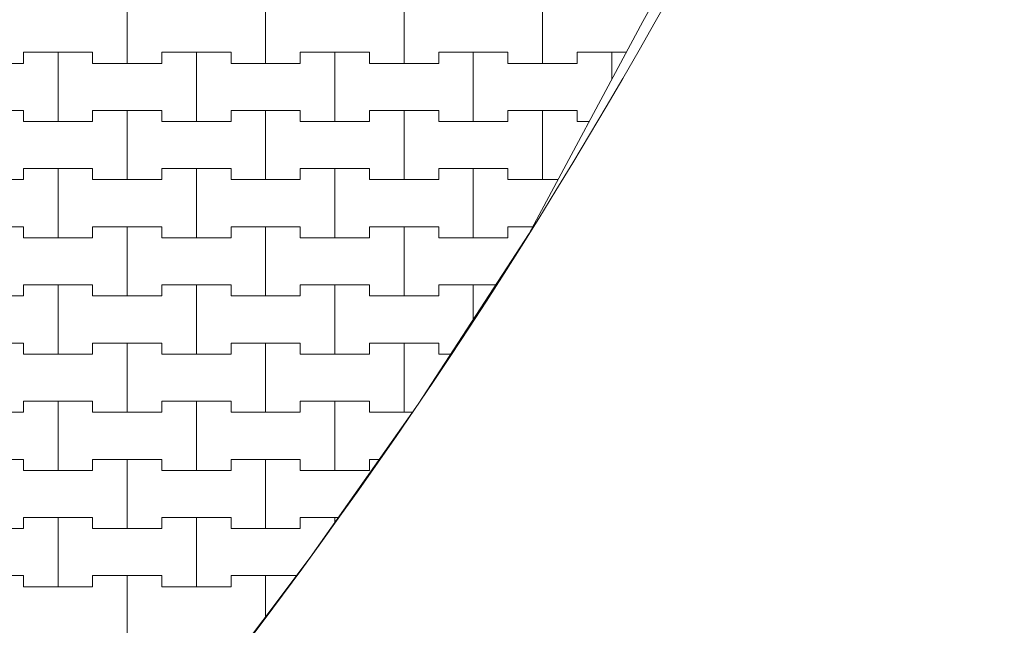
# Model space of a CAD drawing. Header units: millimetres. Extents: x 2826 to 3034, y 1533 to 1590.
# Tile 95 of 248: x 2950.84 to 2952.62, y 1569.17 to 1570.27. Entities that reach past the tile are written whole.
import ezdxf
from ezdxf.enums import TextEntityAlignment as Align

# ---------------------------------------------------------------- set-up
doc = ezdxf.new("R2010")
doc.units = ezdxf.units.MM
doc.layers.add('_Caneta_No__220', color=7, linetype='Continuous', lineweight=15, true_color=0x8a8a8a)
doc.styles.add('ESTILO_GERADO_2', font='arial.ttf')

# ---------------------------------------------------------------- blocks, each defined once
blk = doc.blocks.new('A$Cf44ad3b2')
at = {"layer": '_Caneta_No__220'}
for p, q in [((43.2387, 36.896), (43.2387, 37.021)), ((43.2387, 37.021), (43.2387, 36.896)), ((43.4887, 36.896), (43.4887, 37.021)), ((43.4887, 37.021), (43.4887, 36.896)), ((43.7387, 36.896), (43.7387, 37.021)), ((43.7387, 37.021), (43.7387, 36.896)), ((43.9887, 36.896), (43.9887, 37.021)), ((43.9887, 37.021), (43.9887, 36.896)), ((43.0512, 36.896), (43.0512, 36.916)), ((43.0512, 36.916), (43.0512, 36.896)), ((43.0512, 36.916), (43.1137, 36.916)), ((43.0512, 36.916), (43.1762, 36.916)), ((43.1137, 36.916), (43.1762, 36.916)), ((43.1137, 36.791), (43.1137, 36.916)), ((43.1137, 36.916), (43.1137, 36.791)), ((43.1762, 36.916), (43.1762, 36.896)), ((43.1762, 36.896), (43.1762, 36.916)), ((43.3012, 36.896), (43.3012, 36.916)), ((43.3012, 36.916), (43.3012, 36.896)), ((43.3012, 36.916), (43.3637, 36.916)), ((43.3012, 36.916), (43.4262, 36.916)), ((43.3637, 36.916), (43.4262, 36.916)), ((43.3637, 36.791), (43.3637, 36.916)), ((43.3637, 36.916), (43.3637, 36.791)), ((43.4262, 36.916), (43.4262, 36.896)), ((43.4262, 36.896), (43.4262, 36.916)), ((43.5512, 36.896), (43.5512, 36.916)), ((43.5512, 36.916), (43.5512, 36.896)), ((43.5512, 36.916), (43.6137, 36.916)), ((43.5512, 36.916), (43.6762, 36.916)), ((43.6137, 36.916), (43.6762, 36.916)), ((43.6137, 36.791), (43.6137, 36.916)), ((43.6137, 36.916), (43.6137, 36.791)), ((43.6762, 36.916), (43.6762, 36.896)), ((43.6762, 36.896), (43.6762, 36.916)), ((43.8012, 36.896), (43.8012, 36.916)), ((43.8012, 36.916), (43.8012, 36.896)), ((43.8012, 36.916), (43.8637, 36.916)), ((43.8012, 36.916), (43.9262, 36.916)), ((43.8637, 36.916), (43.9262, 36.916)), ((43.8637, 36.791), (43.8637, 36.916)), ((43.8637, 36.916), (43.8637, 36.791)), ((43.9262, 36.916), (43.9262, 36.896)), ((43.9262, 36.896), (43.9262, 36.916)), ((44.0512, 36.896), (44.0512, 36.916)), ((44.0512, 36.916), (44.0512, 36.896)), ((44.0512, 36.916), (44.1137, 36.916)), ((44.0512, 36.916), (44.1402, 36.916)), ((44.1137, 36.916), (44.1402, 36.916)), ((44.1137, 36.8667), (44.1137, 36.916)), ((44.1137, 36.916), (44.1137, 36.8667)), ((42.9262, 36.896), (43.0512, 36.896)), ((42.9887, 36.896), (43.0512, 36.896)), ((43.1762, 36.896), (43.2387, 36.896)), ((43.1762, 36.896), (43.3012, 36.896)), ((43.2387, 36.896), (43.3012, 36.896)), ((43.4262, 36.896), (43.4887, 36.896)), ((43.4262, 36.896), (43.5512, 36.896)), ((43.4887, 36.896), (43.5512, 36.896)), ((43.6762, 36.896), (43.7387, 36.896)), ((43.6762, 36.896), (43.8012, 36.896)), ((43.7387, 36.896), (43.8012, 36.896)), ((43.9262, 36.896), (43.9887, 36.896)), ((43.9262, 36.896), (44.0512, 36.896)), ((43.9887, 36.896), (44.0512, 36.896)), ((42.9262, 36.811), (43.0512, 36.811)), ((42.9887, 36.811), (43.0512, 36.811)), ((43.0512, 36.811), (43.0512, 36.791)), ((43.0512, 36.791), (43.0512, 36.811)), ((43.1762, 36.791), (43.1762, 36.811)), ((43.1762, 36.811), (43.1762, 36.791)), ((43.1762, 36.811), (43.2387, 36.811)), ((43.1762, 36.811), (43.3012, 36.811)), ((43.2387, 36.811), (43.3012, 36.811)), ((43.2387, 36.686), (43.2387, 36.811)), ((43.2387, 36.811), (43.2387, 36.686)), ((43.3012, 36.811), (43.3012, 36.791)), ((43.3012, 36.791), (43.3012, 36.811)), ((43.4262, 36.791), (43.4262, 36.811)), ((43.4262, 36.811), (43.4262, 36.791)), ((43.4262, 36.811), (43.4887, 36.811)), ((43.4262, 36.811), (43.5512, 36.811)), ((43.4887, 36.811), (43.5512, 36.811)), ((43.4887, 36.686), (43.4887, 36.811)), ((43.4887, 36.811), (43.4887, 36.686)), ((43.5512, 36.811), (43.5512, 36.791)), ((43.5512, 36.791), (43.5512, 36.811)), ((43.6762, 36.791), (43.6762, 36.811)), ((43.6762, 36.811), (43.6762, 36.791)), ((43.6762, 36.811), (43.7387, 36.811)), ((43.6762, 36.811), (43.8012, 36.811)), ((43.7387, 36.811), (43.8012, 36.811)), ((43.7387, 36.686), (43.7387, 36.811)), ((43.7387, 36.811), (43.7387, 36.686)), ((43.8012, 36.811), (43.8012, 36.791)), ((43.8012, 36.791), (43.8012, 36.811)), ((43.9262, 36.791), (43.9262, 36.811)), ((43.9262, 36.811), (43.9262, 36.791)), ((43.9262, 36.811), (43.9887, 36.811)), ((43.9262, 36.811), (44.0512, 36.811)), ((43.9887, 36.811), (44.0512, 36.811)), ((43.9887, 36.686), (43.9887, 36.811)), ((43.9887, 36.811), (43.9887, 36.686)), ((44.0512, 36.811), (44.0512, 36.791)), ((44.0512, 36.791), (44.0512, 36.811)), ((43.0512, 36.791), (43.1137, 36.791)), ((43.0512, 36.791), (43.1762, 36.791)), ((43.1137, 36.791), (43.1762, 36.791)), ((43.3012, 36.791), (43.3637, 36.791)), ((43.3012, 36.791), (43.4262, 36.791)), ((43.3637, 36.791), (43.4262, 36.791)), ((43.5512, 36.791), (43.6137, 36.791)), ((43.5512, 36.791), (43.6762, 36.791)), ((43.6137, 36.791), (43.6762, 36.791)), ((43.8012, 36.791), (43.8637, 36.791)), ((43.8012, 36.791), (43.9262, 36.791)), ((43.8637, 36.791), (43.9262, 36.791)), ((44.0512, 36.791), (44.0732, 36.791)), ((44.0512, 36.791), (44.0732, 36.791)), ((43.0512, 36.686), (43.0512, 36.706)), ((43.0512, 36.706), (43.0512, 36.686)), ((43.0512, 36.706), (43.1137, 36.706)), ((43.0512, 36.706), (43.1762, 36.706)), ((43.1137, 36.706), (43.1762, 36.706)), ((43.1137, 36.581), (43.1137, 36.706)), ((43.1137, 36.706), (43.1137, 36.581)), ((43.1762, 36.706), (43.1762, 36.686)), ((43.1762, 36.686), (43.1762, 36.706)), ((43.3012, 36.686), (43.3012, 36.706)), ((43.3012, 36.706), (43.3012, 36.686)), ((43.3012, 36.706), (43.3637, 36.706)), ((43.3012, 36.706), (43.4262, 36.706)), ((43.3637, 36.706), (43.4262, 36.706)), ((43.3637, 36.581), (43.3637, 36.706)), ((43.3637, 36.706), (43.3637, 36.581)), ((43.4262, 36.706), (43.4262, 36.686)), ((43.4262, 36.686), (43.4262, 36.706)), ((43.5512, 36.686), (43.5512, 36.706)), ((43.5512, 36.706), (43.5512, 36.686)), ((43.5512, 36.706), (43.6137, 36.706)), ((43.5512, 36.706), (43.6762, 36.706)), ((43.6137, 36.706), (43.6762, 36.706)), ((43.6137, 36.581), (43.6137, 36.706)), ((43.6137, 36.706), (43.6137, 36.581)), ((43.6762, 36.706), (43.6762, 36.686)), ((43.6762, 36.686), (43.6762, 36.706)), ((43.8012, 36.686), (43.8012, 36.706)), ((43.8012, 36.706), (43.8012, 36.686)), ((43.8012, 36.706), (43.8637, 36.706)), ((43.8012, 36.706), (43.9262, 36.706)), ((43.8637, 36.706), (43.9262, 36.706)), ((43.8637, 36.581), (43.8637, 36.706)), ((43.8637, 36.706), (43.8637, 36.581)), ((43.9262, 36.706), (43.9262, 36.686)), ((43.9262, 36.686), (43.9262, 36.706)), ((42.9262, 36.686), (43.0512, 36.686)), ((42.9887, 36.686), (43.0512, 36.686)), ((43.1762, 36.686), (43.2387, 36.686)), ((43.1762, 36.686), (43.3012, 36.686)), ((43.2387, 36.686), (43.3012, 36.686)), ((43.4262, 36.686), (43.4887, 36.686)), ((43.4262, 36.686), (43.5512, 36.686)), ((43.4887, 36.686), (43.5512, 36.686)), ((43.6762, 36.686), (43.7387, 36.686)), ((43.6762, 36.686), (43.8012, 36.686)), ((43.7387, 36.686), (43.8012, 36.686)), ((43.9262, 36.686), (43.9887, 36.686)), ((43.9262, 36.686), (44.017, 36.686)), ((43.9887, 36.686), (44.017, 36.686)), ((42.9262, 36.601), (43.0512, 36.601)), ((42.9887, 36.601), (43.0512, 36.601)), ((43.0512, 36.601), (43.0512, 36.581)), ((43.0512, 36.581), (43.0512, 36.601)), ((43.1762, 36.581), (43.1762, 36.601)), ((43.1762, 36.601), (43.1762, 36.581)), ((43.1762, 36.601), (43.2387, 36.601)), ((43.1762, 36.601), (43.3012, 36.601)), ((43.2387, 36.601), (43.3012, 36.601)), ((43.2387, 36.476), (43.2387, 36.601)), ((43.2387, 36.601), (43.2387, 36.476)), ((43.3012, 36.601), (43.3012, 36.581)), ((43.3012, 36.581), (43.3012, 36.601)), ((43.4262, 36.581), (43.4262, 36.601)), ((43.4262, 36.601), (43.4262, 36.581)), ((43.4262, 36.601), (43.4887, 36.601)), ((43.4262, 36.601), (43.5512, 36.601)), ((43.4887, 36.601), (43.5512, 36.601)), ((43.4887, 36.476), (43.4887, 36.601)), ((43.4887, 36.601), (43.4887, 36.476)), ((43.5512, 36.601), (43.5512, 36.581)), ((43.5512, 36.581), (43.5512, 36.601)), ((43.6762, 36.581), (43.6762, 36.601)), ((43.6762, 36.601), (43.6762, 36.581)), ((43.6762, 36.601), (43.7387, 36.601)), ((43.6762, 36.601), (43.8012, 36.601)), ((43.7387, 36.601), (43.8012, 36.601)), ((43.7387, 36.476), (43.7387, 36.601)), ((43.7387, 36.601), (43.7387, 36.476)), ((43.8012, 36.601), (43.8012, 36.581)), ((43.8012, 36.581), (43.8012, 36.601)), ((43.9262, 36.581), (43.9262, 36.601)), ((43.9262, 36.601), (43.9262, 36.581)), ((43.9262, 36.601), (43.9715, 36.601)), ((43.9262, 36.601), (43.9715, 36.601)), ((43.0512, 36.581), (43.1137, 36.581)), ((43.0512, 36.581), (43.1762, 36.581)), ((43.1137, 36.581), (43.1762, 36.581)), ((43.3012, 36.581), (43.3637, 36.581)), ((43.3012, 36.581), (43.4262, 36.581)), ((43.3637, 36.581), (43.4262, 36.581)), ((43.5512, 36.581), (43.6137, 36.581)), ((43.5512, 36.581), (43.6762, 36.581)), ((43.6137, 36.581), (43.6762, 36.581)), ((43.8012, 36.581), (43.8637, 36.581)), ((43.8012, 36.581), (43.9262, 36.581)), ((43.8637, 36.581), (43.9262, 36.581)), ((43.0512, 36.476), (43.0512, 36.496)), ((43.0512, 36.496), (43.0512, 36.476)), ((43.0512, 36.496), (43.1137, 36.496)), ((43.0512, 36.496), (43.1762, 36.496)), ((43.1137, 36.496), (43.1762, 36.496)), ((43.1137, 36.371), (43.1137, 36.496)), ((43.1137, 36.496), (43.1137, 36.371)), ((43.1762, 36.496), (43.1762, 36.476)), ((43.1762, 36.476), (43.1762, 36.496)), ((43.3012, 36.476), (43.3012, 36.496)), ((43.3012, 36.496), (43.3012, 36.476)), ((43.3012, 36.496), (43.3637, 36.496)), ((43.3012, 36.496), (43.4262, 36.496)), ((43.3637, 36.496), (43.4262, 36.496)), ((43.3637, 36.371), (43.3637, 36.496)), ((43.3637, 36.496), (43.3637, 36.371)), ((43.4262, 36.496), (43.4262, 36.476)), ((43.4262, 36.476), (43.4262, 36.496)), ((43.5512, 36.476), (43.5512, 36.496)), ((43.5512, 36.496), (43.5512, 36.476)), ((43.5512, 36.496), (43.6137, 36.496)), ((43.5512, 36.496), (43.6762, 36.496)), ((43.6137, 36.496), (43.6762, 36.496)), ((43.6137, 36.371), (43.6137, 36.496)), ((43.6137, 36.496), (43.6137, 36.371)), ((43.6762, 36.496), (43.6762, 36.476)), ((43.6762, 36.476), (43.6762, 36.496)), ((43.8012, 36.476), (43.8012, 36.496)), ((43.8012, 36.496), (43.8012, 36.476)), ((43.8012, 36.496), (43.8637, 36.496)), ((43.8012, 36.496), (43.9045, 36.496)), ((43.8637, 36.496), (43.9045, 36.496)), ((43.8637, 36.4336), (43.8637, 36.496)), ((43.8637, 36.496), (43.8637, 36.4336)), ((42.9262, 36.476), (43.0512, 36.476)), ((42.9887, 36.476), (43.0512, 36.476)), ((43.1762, 36.476), (43.2387, 36.476)), ((43.1762, 36.476), (43.3012, 36.476)), ((43.2387, 36.476), (43.3012, 36.476)), ((43.4262, 36.476), (43.4887, 36.476)), ((43.4262, 36.476), (43.5512, 36.476)), ((43.4887, 36.476), (43.5512, 36.476)), ((43.6762, 36.476), (43.7387, 36.476)), ((43.6762, 36.476), (43.8012, 36.476)), ((43.7387, 36.476), (43.8012, 36.476)), ((42.9262, 36.391), (43.0512, 36.391)), ((42.9887, 36.391), (43.0512, 36.391)), ((43.0512, 36.391), (43.0512, 36.371)), ((43.0512, 36.371), (43.0512, 36.391)), ((43.1762, 36.371), (43.1762, 36.391)), ((43.1762, 36.391), (43.1762, 36.371)), ((43.1762, 36.391), (43.2387, 36.391)), ((43.1762, 36.391), (43.3012, 36.391)), ((43.2387, 36.391), (43.3012, 36.391)), ((43.2387, 36.266), (43.2387, 36.391)), ((43.2387, 36.391), (43.2387, 36.266)), ((43.3012, 36.391), (43.3012, 36.371)), ((43.3012, 36.371), (43.3012, 36.391)), ((43.4262, 36.371), (43.4262, 36.391)), ((43.4262, 36.391), (43.4262, 36.371)), ((43.4262, 36.391), (43.4887, 36.391)), ((43.4262, 36.391), (43.5512, 36.391)), ((43.4887, 36.391), (43.5512, 36.391)), ((43.4887, 36.266), (43.4887, 36.391)), ((43.4887, 36.391), (43.4887, 36.266)), ((43.5512, 36.391), (43.5512, 36.371)), ((43.5512, 36.371), (43.5512, 36.391)), ((43.6762, 36.371), (43.6762, 36.391)), ((43.6762, 36.391), (43.6762, 36.371)), ((43.6762, 36.391), (43.7387, 36.391)), ((43.6762, 36.391), (43.8012, 36.391)), ((43.7387, 36.391), (43.8012, 36.391)), ((43.7387, 36.266), (43.7387, 36.391)), ((43.7387, 36.391), (43.7387, 36.266)), ((43.8012, 36.391), (43.8012, 36.371)), ((43.8012, 36.371), (43.8012, 36.391)), ((43.0512, 36.371), (43.1137, 36.371)), ((43.0512, 36.371), (43.1762, 36.371)), ((43.1137, 36.371), (43.1762, 36.371)), ((43.3012, 36.371), (43.3637, 36.371)), ((43.3012, 36.371), (43.4262, 36.371)), ((43.3637, 36.371), (43.4262, 36.371)), ((43.5512, 36.371), (43.6137, 36.371)), ((43.5512, 36.371), (43.6762, 36.371)), ((43.6137, 36.371), (43.6762, 36.371)), ((43.8012, 36.371), (43.823, 36.371)), ((43.8012, 36.371), (43.823, 36.371)), ((43.0512, 36.266), (43.0512, 36.286)), ((43.0512, 36.286), (43.0512, 36.266)), ((43.0512, 36.286), (43.1137, 36.286)), ((43.0512, 36.286), (43.1762, 36.286)), ((43.1137, 36.286), (43.1762, 36.286)), ((43.1137, 36.161), (43.1137, 36.286)), ((43.1137, 36.286), (43.1137, 36.161)), ((43.1762, 36.286), (43.1762, 36.266)), ((43.1762, 36.266), (43.1762, 36.286)), ((43.3012, 36.266), (43.3012, 36.286)), ((43.3012, 36.286), (43.3012, 36.266)), ((43.3012, 36.286), (43.3637, 36.286)), ((43.3012, 36.286), (43.4262, 36.286)), ((43.3637, 36.286), (43.4262, 36.286)), ((43.3637, 36.161), (43.3637, 36.286)), ((43.3637, 36.286), (43.3637, 36.161)), ((43.4262, 36.286), (43.4262, 36.266)), ((43.4262, 36.266), (43.4262, 36.286)), ((43.5512, 36.266), (43.5512, 36.286)), ((43.5512, 36.286), (43.5512, 36.266)), ((43.5512, 36.286), (43.6137, 36.286)), ((43.5512, 36.286), (43.6762, 36.286)), ((43.6137, 36.286), (43.6762, 36.286)), ((43.6137, 36.161), (43.6137, 36.286)), ((43.6137, 36.286), (43.6137, 36.161)), ((43.6762, 36.286), (43.6762, 36.266)), ((43.6762, 36.266), (43.6762, 36.286)), ((42.9262, 36.266), (43.0512, 36.266)), ((42.9887, 36.266), (43.0512, 36.266)), ((43.1762, 36.266), (43.2387, 36.266)), ((43.1762, 36.266), (43.3012, 36.266)), ((43.2387, 36.266), (43.3012, 36.266)), ((43.4262, 36.266), (43.4887, 36.266)), ((43.4262, 36.266), (43.5512, 36.266)), ((43.4887, 36.266), (43.5512, 36.266)), ((43.6762, 36.266), (43.7387, 36.266)), ((43.6762, 36.266), (43.7538, 36.266)), ((43.7387, 36.266), (43.7538, 36.266)), ((42.9262, 36.181), (43.0512, 36.181)), ((42.9887, 36.181), (43.0512, 36.181)), ((43.0512, 36.181), (43.0512, 36.161)), ((43.0512, 36.161), (43.0512, 36.181)), ((43.1762, 36.161), (43.1762, 36.181)), ((43.1762, 36.181), (43.1762, 36.161)), ((43.1762, 36.181), (43.2387, 36.181)), ((43.1762, 36.181), (43.3012, 36.181)), ((43.2387, 36.181), (43.3012, 36.181)), ((43.2387, 36.056), (43.2387, 36.181)), ((43.2387, 36.181), (43.2387, 36.056)), ((43.3012, 36.181), (43.3012, 36.161)), ((43.3012, 36.161), (43.3012, 36.181)), ((43.4262, 36.161), (43.4262, 36.181)), ((43.4262, 36.181), (43.4262, 36.161)), ((43.4262, 36.181), (43.4887, 36.181)), ((43.4262, 36.181), (43.5512, 36.181)), ((43.4887, 36.181), (43.5512, 36.181)), ((43.4887, 36.056), (43.4887, 36.181)), ((43.4887, 36.181), (43.4887, 36.056)), ((43.5512, 36.181), (43.5512, 36.161)), ((43.5512, 36.161), (43.5512, 36.181)), ((43.6762, 36.161), (43.6762, 36.181)), ((43.6762, 36.181), (43.6762, 36.161)), ((43.6762, 36.181), (43.6939, 36.181)), ((43.6762, 36.181), (43.6939, 36.181)), ((43.0512, 36.161), (43.1137, 36.161)), ((43.0512, 36.161), (43.1762, 36.161)), ((43.1137, 36.161), (43.1762, 36.161)), ((43.3012, 36.161), (43.3637, 36.161)), ((43.3012, 36.161), (43.4262, 36.161)), ((43.3637, 36.161), (43.4262, 36.161)), ((43.5512, 36.161), (43.6137, 36.161)), ((43.5512, 36.161), (43.6762, 36.161)), ((43.6137, 36.161), (43.6762, 36.161)), ((43.0512, 36.056), (43.0512, 36.076)), ((43.0512, 36.076), (43.0512, 36.056)), ((43.0512, 36.076), (43.1137, 36.076)), ((43.0512, 36.076), (43.1762, 36.076)), ((43.1137, 36.076), (43.1762, 36.076)), ((43.1137, 35.951), (43.1137, 36.076)), ((43.1137, 36.076), (43.1137, 35.951)), ((43.1762, 36.076), (43.1762, 36.056)), ((43.1762, 36.056), (43.1762, 36.076)), ((43.3012, 36.056), (43.3012, 36.076)), ((43.3012, 36.076), (43.3012, 36.056)), ((43.3012, 36.076), (43.3637, 36.076)), ((43.3012, 36.076), (43.4262, 36.076)), ((43.3637, 36.076), (43.4262, 36.076)), ((43.3637, 35.951), (43.3637, 36.076)), ((43.3637, 36.076), (43.3637, 35.951)), ((43.4262, 36.076), (43.4262, 36.056)), ((43.4262, 36.056), (43.4262, 36.076)), ((43.5512, 36.056), (43.5512, 36.076)), ((43.5512, 36.076), (43.5512, 36.056)), ((43.5512, 36.076), (43.6137, 36.076)), ((43.5512, 36.076), (43.62, 36.076)), ((43.6137, 36.076), (43.62, 36.076)), ((43.6137, 36.0671), (43.6137, 36.076)), ((43.6137, 36.076), (43.6137, 36.0671)), ((42.9262, 36.056), (43.0512, 36.056)), ((42.9887, 36.056), (43.0512, 36.056)), ((43.1762, 36.056), (43.2387, 36.056)), ((43.1762, 36.056), (43.3012, 36.056)), ((43.2387, 36.056), (43.3012, 36.056)), ((43.4262, 36.056), (43.4887, 36.056)), ((43.4262, 36.056), (43.5512, 36.056)), ((43.4887, 36.056), (43.5512, 36.056)), ((42.9262, 35.971), (43.0512, 35.971)), ((42.9887, 35.971), (43.0512, 35.971)), ((43.0512, 35.971), (43.0512, 35.951)), ((43.0512, 35.951), (43.0512, 35.971)), ((43.1762, 35.951), (43.1762, 35.971)), ((43.1762, 35.971), (43.1762, 35.951)), ((43.1762, 35.971), (43.2387, 35.971)), ((43.1762, 35.971), (43.3012, 35.971)), ((43.2387, 35.971), (43.3012, 35.971)), ((43.2387, 35.846), (43.2387, 35.971)), ((43.2387, 35.971), (43.2387, 35.846)), ((43.3012, 35.971), (43.3012, 35.951)), ((43.3012, 35.951), (43.3012, 35.971)), ((43.4262, 35.951), (43.4262, 35.971)), ((43.4262, 35.971), (43.4262, 35.951)), ((43.4262, 35.971), (43.4887, 35.971)), ((43.4262, 35.971), (43.5446, 35.971)), ((43.4887, 35.971), (43.5446, 35.971)), ((43.4887, 35.8968), (43.4887, 35.971)), ((43.4887, 35.971), (43.4887, 35.8968)), ((43.0512, 35.951), (43.1137, 35.951)), ((43.0512, 35.951), (43.1762, 35.951)), ((43.1137, 35.951), (43.1762, 35.951)), ((43.3012, 35.951), (43.3637, 35.951)), ((43.3012, 35.951), (43.4262, 35.951)), ((43.3637, 35.951), (43.4262, 35.951))]:
    blk.add_line(p, q, dxfattribs=at)
blk.add_lwpolyline([(25.4128, 38.3117), (44.8228, 38.3117), (44.6769, 37.9685), (44.5202, 37.63), (44.3503, 37.298), (44.1699, 36.9716), (43.9649, 36.5888), (43.764, 36.2805), (43.5691, 36.0037), (43.3999, 35.7786), (43.1615, 35.4825), (42.889, 35.1706), (42.753, 35.0243), (42.5074, 34.8092), (42.1245, 34.4176), (41.8672, 34.198)], dxfattribs=at)
blk.add_arc((35.5574, 41.85), 9.918, 295.49013, 339.0991, dxfattribs=at)
at = {"layer": '_Caneta_No__220', "style": 'ESTILO_GERADO_2'}
for p in [(50.2713, 22.5674), (50.8713, 22.5674)]:
    blk.add_attdef('txt', text='', height=0.12, dxfattribs=at).set_placement(p, align=Align.MIDDLE_CENTER)
blk.add_attdef('txt', text='', height=0.12, rotation=90, dxfattribs=at).set_placement((17.1363, 18.425), align=Align.MIDDLE_CENTER)

msp = doc.modelspace()

# ---------------------------------------------------------------- block references
msp.add_blockref('A$Cf44ad3b2', (2907.7964, 1533.293))

doc.saveas('drawing.dxf')
